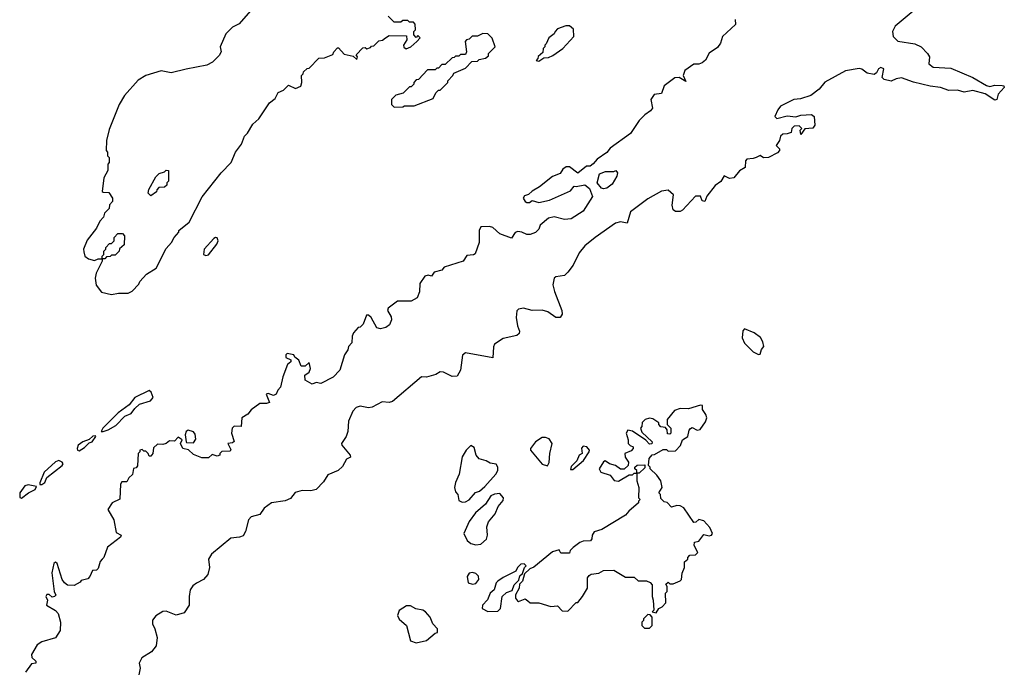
# Model space of a CAD drawing. Extents: x 1966327 to 2147849, y 395140 to 552178.
# Tile 234 of 256: x 2064145 to 2069930, y 495906 to 499734. Entities that reach past the tile are written whole.
import ezdxf

# ---------------------------------------------------------------- set-up
doc = ezdxf.new("R2010")
doc.units = 0

msp = doc.modelspace()

# ---------------------------------------------------------------- linework, layer by layer
at = {"layer": '0CON20XD'}
for points in [[(2065500, 499785), (2065435, 499710), (2065395, 499689.2), (2065355, 499650), (2065323.3, 499575), (2065327.5, 499545), (2065316.4, 499523.6), (2065277.5, 499485), (2065245, 499466.7), (2065122.5, 499442.5), (2065035, 499422.5), (2064975, 499433.3), (2064885, 499406.2), (2064841.7, 499378.3), (2064760.9, 499289.1), (2064728.8, 499235), (2064671.2, 499088.8), (2064653.8, 499025), (2064652.5, 498965), (2064660, 498955), (2064660, 498935), (2064670, 498925), (2064670, 498895), (2064662.5, 498885), (2064661.7, 498848.3), (2064640, 498805), (2064630, 498725), (2064635, 498720), (2064668.3, 498718.3), (2064690, 498685), (2064690, 498665), (2064673, 498647), (2064670, 498625), (2064643, 498597), (2064637, 498573), (2064615, 498550), (2064595, 498510), (2064541.7, 498438.3), (2064520, 498385), (2064520.7, 498370.7), (2064527.5, 498345), (2064548.3, 498328.3), (2064585, 498320), (2064605, 498330), (2064630, 498330), (2064630, 498345), (2064640, 498355), (2064640, 498375), (2064650, 498385), (2064650, 498395), (2064671.7, 498418.3), (2064685, 498420), (2064700, 498435), (2064700, 498455), (2064721.7, 498478.3), (2064748.3, 498478.3), (2064760, 498465), (2064758.3, 498411.7), (2064731.7, 498388.3), (2064730, 498375), (2064705, 498350), (2064685, 498350), (2064677, 498343), (2064655, 498340), (2064645, 498330), (2064630, 498330), (2064630, 498315), (2064593.3, 498245), (2064587.5, 498215), (2064593.3, 498175), (2064625, 498132.5), (2064685, 498120), (2064725, 498127.5), (2064781.7, 498128.3), (2064805, 498140), (2064845, 498180), (2064850, 498195)], [(2064850, 498195), (2064890.7, 498239.3), (2064947.5, 498275), (2065005, 498390), (2065037.5, 498425), (2065052.5, 498455), (2065080, 498485), (2065080, 498495), (2065140, 498545), (2065217, 498693), (2065327.5, 498835), (2065387.5, 498895), (2065412.5, 498955), (2065447, 499003), (2065465, 499050), (2065483, 499067), (2065515, 499120), (2065549.3, 499150.7), (2065612.5, 499245), (2065645, 499270), (2065663.6, 499306.4), (2065695, 499320), (2065725, 499350), (2065765, 499330), (2065796.7, 499343.3), (2065802.5, 499365), (2065800, 499405), (2065810, 499415), (2065811.7, 499428.3), (2065833, 499447), (2065845, 499450), (2065903, 499507), (2065935, 499510), (2065985, 499530), (2065990, 499545), (2066011.7, 499568.3), (2066018.3, 499568.3), (2066051.7, 499531.7), (2066105, 499520), (2066125, 499500), (2066130, 499515), (2066121.7, 499528.3), (2066161.7, 499568.3), (2066175, 499570), (2066185, 499562.5), (2066205, 499570), (2066211.7, 499578.3), (2066225, 499580), (2066255, 499610), (2066277, 499613), (2066293.3, 499626.7), (2066315, 499640), (2066418.3, 499638.3), (2066420, 499615), (2066400, 499585), (2066401.7, 499571.7), (2066415, 499562.5), (2066442.5, 499575), (2066477.5, 499605), (2066497.5, 499627.5), (2066485, 499640), (2066475, 499630), (2066460, 499645), (2066460, 499665), (2066470, 499675), (2066468.3, 499708.3), (2066458.3, 499718.3), (2066435, 499720), (2066425, 499730), (2066395, 499730), (2066385, 499720), (2066345, 499720), (2066310, 499755)], [(2069405.5, 499794.5), (2069289.1, 499695), (2069272.3, 499665), (2069276.7, 499635), (2069305, 499606.9), (2069405, 499592.3), (2069441.9, 499575), (2069478.8, 499535), (2069490, 499515), (2069487.5, 499475), (2069512.5, 499455), (2069615, 499449.4), (2069745, 499394.4), (2069825, 499347.3), (2069845, 499342.2), (2069875, 499348.9), (2069917, 499347), (2069927.5, 499345), (2069930, 499335), (2069894.2, 499295.8), (2069885.8, 499264.2), (2069875, 499261.2), (2069817.9, 499297.9), (2069745, 499317.5), (2069695, 499308.8), (2069655, 499320), (2069605, 499317.5), (2069555.6, 499335.6), (2069494.1, 499344.1), (2069396.3, 499366.3), (2069325, 499392), (2069295, 499387.1), (2069265, 499373.3), (2069225, 499383.3), (2069212.5, 499395), (2069222.5, 499445), (2069205, 499453.3), (2069190, 499445), (2069179.3, 499420.7), (2069165, 499412.5), (2069125, 499420), (2069093.6, 499443.6), (2069077.1, 499447.1), (2068996.3, 499433.7), (2068875, 499367.5), (2068841.4, 499325), (2068792.4, 499287.6), (2068731.7, 499268.3), (2068692.5, 499265), (2068614, 499225), (2068598.8, 499205), (2068582.5, 499165), (2068593, 499153), (2068655, 499168.8), (2068705, 499163.3), (2068735, 499172.5), (2068796.4, 499176.4), (2068812.5, 499165), (2068817.5, 499115), (2068805, 499097.5), (2068757.5, 499092.5), (2068735, 499060), (2068730, 499085), (2068740, 499095), (2068725, 499110), (2068695, 499107.5), (2068682.5, 499095), (2068678.3, 499071.7), (2068655, 499062.5), (2068628.3, 499061.7), (2068615, 499050), (2068610, 499025), (2068590, 498995), (2068610, 498975), (2068610, 498965), (2068598.3, 498951.7), (2068545, 498923.8), (2068515, 498923.3), (2068495, 498936.7), (2068472.5, 498925)], [(2068348.8, 499735), (2068350, 499705), (2068274, 499635), (2068262, 499595), (2068245, 499571.2), (2068195, 499536.7), (2068173.8, 499496.2), (2068155, 499480), (2068135, 499472.5), (2068105, 499473.3), (2068053.3, 499435), (2068042.5, 499405), (2068058.3, 499371.7), (2068020, 499395), (2067995, 499392), (2067931.2, 499345), (2067915, 499300), (2067873.3, 499295), (2067854, 499265), (2067863.3, 499215), (2067851.7, 499198.3), (2067817.5, 499175), (2067785, 499142.5), (2067733.3, 499065), (2067615, 498978.8), (2067595, 498953.8), (2067537.5, 498915), (2067515, 498887.5), (2067497, 498873), (2067475, 498872.5), (2067425, 498832.5), (2067375, 498870), (2067355, 498868.8), (2067336.7, 498855), (2067320, 498830), (2067275, 498813.3), (2067198.3, 498751.7), (2067155, 498727.5), (2067135, 498707.5), (2067111.7, 498698.3), (2067103.6, 498686.4), (2067113.8, 498665), (2067125, 498659.2), (2067139.4, 498660.6), (2067155, 498672.5), (2067195, 498660), (2067257.1, 498672.9), (2067380.8, 498729.2), (2067403.3, 498756.7), (2067415, 498753.3), (2067465, 498763.3), (2067492.1, 498742.1), (2067511.2, 498695), (2067455, 498608.8), (2067385, 498564), (2067345, 498560), (2067285, 498575.8), (2067252.3, 498567.7), (2067202.3, 498527.7), (2067195, 498502.5), (2067175, 498483.3), (2067145, 498472.5), (2067125, 498472.5), (2067095.8, 498485.8), (2067070.7, 498489.3), (2067056.7, 498483.3), (2067035, 498450), (2066965, 498476.7), (2066925, 498513.3), (2066905, 498518.8), (2066855, 498516.7), (2066844.1, 498495.9), (2066844.2, 498425), (2066821.7, 498358.3), (2066811.7, 498351.7)], [(2067195, 499490), (2067225, 499510), (2067251.7, 499511.7), (2067277, 499523), (2067336.4, 499563.6), (2067400, 499635), (2067398.3, 499678.3), (2067375, 499697.5), (2067353, 499697), (2067305, 499680), (2067290, 499665), (2067285, 499650), (2067253, 499627), (2067238.3, 499591.7), (2067230, 499585), (2067230, 499575), (2067220, 499565), (2067218.3, 499541.7), (2067191.7, 499518.3), (2067190, 499505), (2067180, 499495), (2067195, 499490)], [(2066345, 499220), (2066395, 499222.5), (2066405, 499227.5), (2066461.7, 499228.3), (2066575, 499270), (2066590, 499305), (2066605, 499320), (2066615, 499320), (2066660, 499365), (2066660, 499375), (2066690, 499405), (2066695, 499420), (2066765, 499450), (2066801.7, 499488.3), (2066835, 499490), (2066845, 499500), (2066881.7, 499508.3), (2066898.3, 499521.7), (2066900, 499535), (2066937.5, 499575), (2066920, 499625), (2066895, 499650), (2066865, 499652.5), (2066835, 499637.5), (2066803, 499637), (2066785, 499620), (2066770, 499615), (2066762.5, 499605), (2066770, 499545), (2066765, 499530), (2066735, 499530), (2066725, 499520), (2066705, 499520), (2066698.3, 499511.7), (2066685, 499510), (2066645, 499470), (2066625, 499470), (2066605, 499450), (2066595, 499450), (2066585, 499440), (2066541.7, 499438.3), (2066488.3, 499381.7), (2066475, 499380), (2066460, 499365), (2066460, 499355), (2066445, 499340), (2066435, 499340), (2066397, 499303), (2066355, 499290), (2066330, 499265), (2066330, 499235), (2066345, 499220)], [(2068472.5, 498925), (2068455, 498917.5), (2068417.5, 498915), (2068410, 498905), (2068407.5, 498865), (2068375, 498846.7), (2068340, 498805), (2068315, 498800), (2068283.8, 498816.2), (2068265, 498782.5), (2068230.7, 498759.3), (2068182.7, 498697.3), (2068170, 498665), (2068155, 498670), (2068145, 498696.7), (2068115, 498698), (2068040, 498615), (2068025, 498606.2), (2067997.7, 498607.7), (2067985, 498617.5), (2067978.8, 498645), (2067986.7, 498705), (2067955, 498733.3), (2067915, 498726.2), (2067835, 498680.8), (2067734.1, 498605.9), (2067715, 498538.8), (2067675, 498545.9), (2067645, 498537.9), (2067525.6, 498455), (2067465, 498404.5), (2067431.5, 498365), (2067397.4, 498292.6), (2067365, 498250), (2067345, 498231.4), (2067295, 498224.2), (2067284.6, 498215.4), (2067276.6, 498176.6), (2067287.1, 498137.1), (2067331.1, 498025), (2067331.9, 498005), (2067320, 497985), (2067295, 497984.4), (2067247.1, 498017.1), (2067215, 498028.2), (2067155, 498026.2), (2067105, 498038.6), (2067075.8, 498034.2), (2067065.8, 498024.2), (2067061.4, 497985), (2067069.2, 497935), (2067080.8, 497905), (2067079.1, 497890.9), (2067065, 497878.6), (2066985, 497861.5), (2066935, 497827.5), (2066928.3, 497811.7), (2066925, 497747.5), (2066763.3, 497776.7), (2066746.9, 497763.1), (2066735.3, 497674.7), (2066715, 497640.5), (2066685, 497638.7), (2066635, 497662.9), (2066615, 497665.7), (2066589.5, 497650.5), (2066535, 497634), (2066505, 497636.2), (2066335, 497491.8), (2066315, 497484.5), (2066275, 497490), (2066215, 497457.8), (2066195, 497452.9), (2066145, 497463.5), (2066122.5, 497455), (2066102.2, 497435), (2066076, 497375), (2066073.3, 497315), (2066063.3, 497285), (2066036, 497245), (2066037.1, 497235), (2066087.1, 497175), (2066089.2, 497165), (2066065, 497153.3), (2066041.2, 497108.8), (2066015, 497086.7), (2065955, 497060), (2065930.3, 497019.7), (2065885.9, 496974.1), (2065855, 496966.7), (2065805, 496968.7), (2065763.4, 496956.6), (2065735, 496921.2), (2065705, 496908), (2065625, 496895.6), (2065581.8, 496865), (2065555, 496826.8), (2065505, 496813.6), (2065490, 496795), (2065472.1, 496727.9), (2065457.6, 496702.4), (2065436.4, 496693.6), (2065385, 496688.5), (2065271.5, 496595), (2065254.5, 496565), (2065260.6, 496515), (2065250, 496475), (2065224.6, 496445.4), (2065183.6, 496423.6), (2065162.3, 496407.7), (2065147.3, 496385), (2065139.6, 496345), (2065140.5, 496295), (2065110.4, 496249.6), (2065065, 496236.7), (2065005, 496259.4), (2064985, 496257.8), (2064945, 496232.2), (2064925, 496206.2), (2064924.4, 496184.4), (2064939.4, 496155), (2064952.5, 496105), (2064946.9, 496055), (2064919.2, 496020.8), (2064862.2, 495985), (2064847.5, 495955), (2064853.5, 495925), (2064845.6, 495885)], [(2064915, 498700), (2064900, 498715), (2064903, 498737), (2064945, 498810), (2064965, 498830), (2064995, 498840), (2065005, 498850), (2065018.3, 498848.3), (2065020, 498785), (2065010, 498775), (2065008.3, 498761.7), (2064995, 498750), (2064961.7, 498748.3), (2064950, 498735), (2064948.3, 498721.7), (2064915, 498700)], [(2067575, 498740), (2067562.5, 498745), (2067537.5, 498775), (2067551.7, 498828.3), (2067587, 498843), (2067635, 498842.5), (2067647.5, 498847.5), (2067657.5, 498835), (2067652.5, 498815), (2067625, 498767.5), (2067595, 498743.8), (2067575, 498740)], [(2065238.8, 498348.8), (2065255, 498352.9), (2065302.9, 498415), (2065311.4, 498435), (2065305, 498452), (2065295, 498454.2), (2065285, 498448.1), (2065227.8, 498385), (2065224.3, 498354.3), (2065238.8, 498348.8)], [(2066811.7, 498351.7), (2066771.7, 498348.3), (2066750, 498315), (2066639.3, 498280.7), (2066625, 498262.5), (2066579.3, 498250.7), (2066565, 498227.5), (2066545, 498233.3), (2066525, 498227.5), (2066495.8, 498185), (2066494, 498135), (2066479.5, 498100.5), (2066445, 498081.2), (2066365, 498080), (2066310, 498040), (2066306, 498025), (2066327.7, 497987.7), (2066328.8, 497971.2), (2066318.3, 497941.7), (2066296.2, 497925), (2066265, 497918.5), (2066243.6, 497923.6), (2066209.2, 497985), (2066195, 497998), (2066182.3, 497997.7), (2066162.5, 497945), (2066145, 497927.5), (2066133.6, 497926.4), (2066105.8, 497894.2), (2066098, 497875), (2066096.7, 497835), (2066077.5, 497815), (2066072.5, 497795), (2066052.5, 497765), (2066025.6, 497675), (2065985.9, 497634.1), (2065915, 497597.5), (2065887, 497603), (2065863, 497593), (2065823, 497617), (2065820, 497645), (2065846.4, 497663.6), (2065852.5, 497685), (2065845, 497720), (2065821.7, 497698.3), (2065798.3, 497698.3), (2065784.1, 497734.1), (2065760.7, 497750.7), (2065755.9, 497765.9), (2065717, 497773), (2065707.5, 497765), (2065709.3, 497749.3), (2065737.5, 497735), (2065737.5, 497725), (2065718.3, 497708.3), (2065690, 497635), (2065677.5, 497575), (2065661.7, 497558.3), (2065652.5, 497535), (2065635, 497526.7), (2065605, 497538), (2065592.5, 497535), (2065613.3, 497485), (2065595, 497479.2), (2065555, 497480), (2065505, 497442.5), (2065485, 497417.5), (2065450, 497395), (2065446.4, 497343.6), (2065405, 497346.7), (2065392.5, 497335), (2065390, 497305), (2065403.9, 497256.1), (2065395, 497248), (2065367.5, 497245), (2065385, 497210), (2065380.7, 497199.3), (2065333, 497197), (2065320, 497185), (2065320, 497175), (2065305, 497170), (2065275, 497180), (2065255, 497160), (2065215, 497160), (2065165, 497180), (2065137, 497207), (2065102.5, 497215), (2065090, 497245), (2065100, 497265), (2065075, 497282.5), (2065055, 497257.5), (2065025, 497260), (2065006.1, 497243.9), (2064985, 497237.5), (2064955, 497240), (2064931.7, 497218.3), (2064927.5, 497185), (2064915, 497170), (2064905, 497170), (2064900, 497185), (2064885, 497200), (2064875, 497200), (2064865, 497210), (2064850, 497205), (2064850, 497195), (2064840, 497185), (2064837, 497113), (2064828.3, 497101.7), (2064813, 497097), (2064808.3, 497061.7), (2064785, 497042.5), (2064775, 497020), (2064745, 497020), (2064737.5, 497005), (2064733.6, 496916.4), (2064687.5, 496895), (2064663, 496857), (2064698, 496795), (2064712.3, 496722.3), (2064740, 496705), (2064737.5, 496695), (2064660, 496635), (2064640, 496575), (2064630, 496565), (2064618.3, 496551.7), (2064605, 496510), (2064595, 496500), (2064571.7, 496498.3), (2064557, 496463), (2064545, 496450), (2064505, 496440), (2064499.3, 496430.7), (2064465, 496410), (2064425, 496412.5), (2064407.5, 496425), (2064393.3, 496445), (2064365, 496540), (2064355, 496547.5), (2064345, 496540), (2064333.3, 496485), (2064347.5, 496375), (2064356.4, 496353.6), (2064350, 496345), (2064335, 496342.5), (2064317, 496357), (2064305, 496357.5), (2064297.5, 496345), (2064307.5, 496325), (2064302.5, 496295), (2064355, 496262.5), (2064370, 496245), (2064383.8, 496195), (2064382.5, 496145), (2064355, 496102.5), (2064275, 496078.8), (2064247.7, 496062.3), (2064213.8, 496005), (2064216.4, 495986.4), (2064240, 495965), (2064240, 495955), (2064215, 495950), (2064179.3, 495900.7)], [(2068485, 497767.5), (2068495, 497770), (2068503.3, 497796.7), (2068517.5, 497815), (2068511.7, 497841.7), (2068497, 497867), (2068460, 497895), (2068403, 497917), (2068393, 497907), (2068390, 497865), (2068404.2, 497834.2), (2068455, 497783.3), (2068485, 497767.5)], [(2064635, 497314), (2064665, 497323.8), (2064709.1, 497350.9), (2064762, 497405), (2064800.2, 497419.8), (2064820.7, 497449.3), (2064848.8, 497475), (2064914.1, 497495.9), (2064928.8, 497515), (2064917.5, 497545), (2064905, 497555.5), (2064821.5, 497515), (2064788.8, 497471.2), (2064723.8, 497425), (2064632.9, 497335), (2064622.5, 497315), (2064635, 497314)], [(2067885, 496250), (2067900, 496275), (2067920, 496285), (2067941.7, 496308.3), (2067940, 496365), (2067950, 496375), (2067950, 496405), (2067941.7, 496418.3), (2067955, 496430), (2067965, 496420), (2067985, 496420), (2068025, 496437.5), (2068032.5, 496445), (2068037.5, 496482.5), (2068050, 496515), (2068051.7, 496548.3), (2068070, 496565), (2068070, 496575), (2068081.7, 496588.3), (2068115, 496590), (2068130, 496605), (2068107.5, 496645), (2068110, 496665), (2068135, 496670), (2068165, 496710), (2068195, 496702), (2068210, 496705), (2068216.2, 496715), (2068200.7, 496750.7), (2068165, 496790), (2068135, 496797.5), (2068118.3, 496781.7), (2068105, 496780), (2068046.1, 496866.1), (2068025, 496877.5), (2068005, 496880), (2067975, 496870), (2067948.3, 496898.3), (2067931.7, 496901.7), (2067911.7, 496921.7), (2067910, 496945), (2067900, 496955), (2067920, 496985), (2067912.5, 497025), (2067889.3, 497059.3), (2067850, 497095), (2067850, 497105), (2067840, 497115), (2067843, 497157), (2067861.7, 497178.3), (2067875, 497180), (2067925, 497210), (2067945, 497210), (2067955, 497200), (2067998.3, 497201.7), (2068027, 497233), (2068040, 497265), (2068070, 497285), (2068078.3, 497321.7), (2068087, 497333), (2068095, 497337.5), (2068125, 497323.3), (2068143.6, 497326.4), (2068175, 497372.5), (2068181.2, 497395), (2068176.2, 497415), (2068157.5, 497445), (2068157, 497467), (2068145, 497470), (2068075, 497447.5), (2068025, 497450), (2067992.3, 497437.7), (2067950, 497385), (2067950, 497355), (2067970, 497335), (2067970, 497305), (2067965, 497300), (2067951.7, 497301.7), (2067950, 497325), (2067938.3, 497338.3), (2067911.7, 497341.7), (2067900, 497355), (2067900, 497365), (2067865, 497390), (2067845, 497392.5), (2067820, 497385), (2067801.7, 497368.3), (2067800, 497345), (2067792.5, 497335), (2067800.7, 497310.7), (2067860, 497255), (2067858.3, 497241.7), (2067845, 497240), (2067823, 497263), (2067745, 497317.5), (2067718.3, 497321.7), (2067707.5, 497305), (2067720, 497265), (2067720, 497245), (2067731.7, 497231.7), (2067750, 497225), (2067750, 497215), (2067738.3, 497201.7), (2067700, 497185), (2067702.5, 497165), (2067722.5, 497135), (2067720, 497115), (2067697, 497093), (2067675, 497093.3), (2067645.9, 497115.9), (2067610, 497125), (2067585, 497142.5), (2067575, 497137.5), (2067550, 497095), (2067560, 497075), (2067615, 497057.5), (2067637, 497027), (2067663, 497023), (2067725, 497060), (2067745, 497060), (2067755, 497070), (2067770, 497070), (2067770, 497085), (2067760, 497095), (2067760, 497105), (2067773, 497117), (2067818.3, 497118.3), (2067818.3, 497101.7), (2067785, 497070), (2067770, 497070), (2067770, 497025), (2067782.5, 496985), (2067780, 496925), (2067790, 496915), (2067780, 496905), (2067780, 496895), (2067723.6, 496846.4), (2067705, 496822.5), (2067565, 496740), (2067520, 496725), (2067507.5, 496705), (2067506.4, 496683.6), (2067498.3, 496671.7), (2067455, 496671.2), (2067435, 496662.5), (2067397, 496633), (2067380, 496615), (2067375, 496600), (2067325, 496600), (2067315, 496620), (2067275, 496607.5), (2067165, 496517.5), (2067141.7, 496508.3), (2067111.7, 496478.3), (2067100, 496435), (2067081.7, 496418.3), (2067080, 496395), (2067057.5, 496355), (2067057.5, 496335), (2067069.3, 496319.3), (2067075, 496316.7), (2067115, 496332.5), (2067130.7, 496320.7), (2067145, 496307.5), (2067195, 496307.5), (2067265, 496287.5), (2067305, 496290), (2067331.7, 496261.7), (2067365, 496260), (2067415, 496310), (2067425, 496310), (2067452.5, 496345), (2067480, 496395), (2067480, 496455), (2067491.7, 496468.3), (2067503, 496477), (2067547, 496483), (2067575, 496497.5), (2067635, 496500), (2067705, 496460), (2067755, 496460), (2067778.3, 496438.3), (2067827.5, 496437.5), (2067848.3, 496428.3), (2067860, 496415), (2067860, 496345), (2067867.5, 496325), (2067870, 496265), (2067860, 496255), (2067885, 496250)], [(2065165, 497247.5), (2065179.3, 497270.7), (2065175, 497300), (2065165, 497312.5), (2065135, 497322.5), (2065123.3, 497315), (2065117.5, 497295), (2065122.5, 497255), (2065125, 497250), (2065165, 497247.5)], [(2064495, 497201.9), (2064525, 497220), (2064552.3, 497247.7), (2064570, 497255), (2064592.5, 497285), (2064589.3, 497289.3), (2064575, 497287.5), (2064552.6, 497267.4), (2064515, 497254.5), (2064489.1, 497235), (2064481.5, 497215), (2064485, 497206), (2064495, 497201.9)], [(2067245, 497112.5), (2067256.4, 497133.6), (2067260, 497185), (2067273.3, 497245), (2067255, 497272.5), (2067235, 497280), (2067215, 497278.8), (2067175, 497253.3), (2067146.7, 497215), (2067146.7, 497205), (2067215, 497123.8), (2067245, 497112.5)], [(2066745, 496900), (2066765, 496902.5), (2066785, 496912.5), (2066823.6, 496956.4), (2066845.8, 496964.2), (2066878.3, 496991.7), (2066943.3, 497065), (2066953.8, 497085), (2066953.3, 497105), (2066945, 497122.5), (2066908.3, 497128.3), (2066885, 497142.5), (2066843.6, 497153.6), (2066827.5, 497175), (2066815, 497220), (2066795, 497232.5), (2066767.5, 497205), (2066744.1, 497165.9), (2066726.1, 497063.9), (2066704.4, 497015.6), (2066700, 496985), (2066705, 496960), (2066720, 496945), (2066725, 496910), (2066745, 496900)], [(2067381.7, 497091.7), (2067395, 497092.5), (2067456.7, 497145), (2067490, 497195), (2067492.5, 497205), (2067477.5, 497225), (2067455, 497228.8), (2067445, 497217.5), (2067450, 497185), (2067432.5, 497175), (2067418.3, 497141.7), (2067385, 497110), (2067381.7, 497091.7)], [(2064263, 497003), (2064275, 497003.8), (2064293.3, 497015), (2064304.4, 497045.6), (2064393.8, 497115), (2064400, 497125), (2064394, 497135), (2064375, 497144.4), (2064355, 497136.5), (2064287.8, 497075), (2064263.6, 497013.6), (2064263, 497003)], [(2064155, 496924), (2064196.2, 496955), (2064235.6, 496974.4), (2064242.5, 496992.5), (2064195, 497000.9), (2064175, 496996.5), (2064144.7, 496955), (2064145, 496927.5), (2064155, 496924)], [(2066825, 496650), (2066855, 496652.5), (2066887, 496683), (2066892.5, 496705), (2066890, 496755), (2066900, 496785), (2066938.8, 496831.2), (2066956.7, 496875), (2066985, 496910), (2066986.7, 496925), (2066965, 496950), (2066935, 496947.5), (2066912.3, 496937.7), (2066881.7, 496888.3), (2066822.9, 496837.1), (2066785, 496786), (2066754, 496715), (2066773.8, 496675), (2066795, 496656.7), (2066825, 496650)], [(2066895, 496256.7), (2066955, 496260), (2066970, 496275), (2066980, 496345), (2067005, 496370), (2067038.3, 496381.7), (2067050, 496415), (2067078.3, 496441.7), (2067083, 496467), (2067098.3, 496481.7), (2067110, 496515), (2067120, 496525), (2067108.3, 496538.3), (2067090, 496535), (2067070, 496515), (2067060, 496495), (2066985, 496458), (2066954, 496435), (2066944.2, 496425), (2066933.3, 496385), (2066910, 496365), (2066893.6, 496326.4), (2066863.3, 496295), (2066862.5, 496275), (2066895, 496256.7)], [(2066805, 496417.5), (2066825, 496422.5), (2066843.3, 496445), (2066840, 496465), (2066825, 496480), (2066805, 496486.7), (2066785, 496482.5), (2066773, 496463), (2066780, 496425), (2066805, 496417.5)], [(2066475, 496073.3), (2066535, 496086.7), (2066585, 496130), (2066600, 496135), (2066600, 496155), (2066572.5, 496185), (2066556.7, 496225), (2066530, 496255), (2066513.8, 496266.2), (2066473, 496273), (2066441.7, 496291.7), (2066418.3, 496291.7), (2066375, 496262.5), (2066364, 496235), (2066375, 496213.3), (2066416.7, 496175), (2066440, 496085), (2066475, 496073.3)], [(2067845, 496160), (2067860, 496175), (2067860, 496225), (2067848.3, 496238.3), (2067835, 496240), (2067810, 496215), (2067810, 496205), (2067800, 496195), (2067800, 496175), (2067815, 496160), (2067845, 496160)]]:
    msp.add_lwpolyline(points, dxfattribs=at)

doc.saveas('drawing.dxf')
